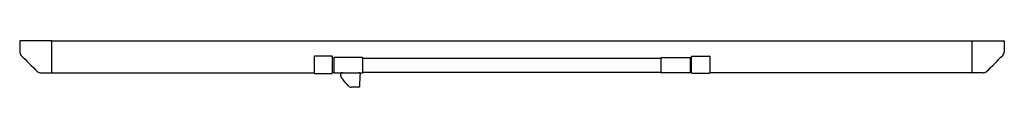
# Model space of a CAD drawing. Header units: metres. Extents: x 15.7 to 54.8, y -39.7 to 1.1.
# Tile 131 of 256: x 35.319 to 37.759, y -32.658 to -32.543. Entities that reach past the tile are written whole.
import ezdxf

# ---------------------------------------------------------------- set-up
doc = ezdxf.new("R2010")
doc.units = ezdxf.units.M
doc.header["$MEASUREMENT"] = 0
doc.layers.add('2D', color=252, linetype='Continuous')

# ---------------------------------------------------------------- blocks, each defined once
blk = doc.blocks.new('2D_QYOS_600')
for p, q in [((0, -2.7475), (0, -2.7733)), ((0.0795, -2.746), (0.0015, -2.746)), ((0.0795, -2.746), (2.3605, -2.746)), ((0.08, -2.8245), (0.08, -2.7465)), ((2.36, -2.8245), (2.36, -2.7465)), ((2.3605, -2.746), (2.4385, -2.746)), ((2.44, -2.7475), (2.44, -2.7733)), ((0.73, -2.7852), (0.73, -2.8259)), ((0.73, -2.7852), (0.73, -2.8259)), ((0.774, -2.7842), (0.731, -2.7842)), ((0.731, -2.7842), (0.731, -2.7842)), ((0.775, -2.8259), (0.775, -2.7852)), ((0.775, -2.8259), (0.775, -2.7852)), ((0.7785, -2.789), (0.775, -2.789)), ((0.7785, -2.789), (0.7785, -2.825)), ((0.8496, -2.788), (0.7795, -2.788)), ((0.8506, -2.825), (0.8506, -2.789)), ((0.8506, -2.789), (1.5894, -2.789)), ((1.5894, -2.825), (1.5894, -2.789)), ((1.5904, -2.788), (1.6605, -2.788)), ((1.6615, -2.789), (1.6615, -2.825)), ((1.665, -2.8259), (1.665, -2.7852)), ((1.665, -2.8259), (1.665, -2.7852)), ((1.666, -2.7842), (1.709, -2.7842)), ((1.709, -2.7842), (1.709, -2.7842)), ((1.71, -2.7852), (1.71, -2.8259)), ((1.71, -2.7852), (1.71, -2.8259)), ((0.0527, -2.826), (0.0785, -2.826)), ((0.0785, -2.826), (0.73, -2.8259)), ((0.731, -2.8269), (0.774, -2.8269)), ((0.731, -2.8269), (0.731, -2.8269)), ((0.7785, -2.825), (0.775, -2.825)), ((0.7795, -2.826), (0.8496, -2.826)), ((0.7958, -2.8305), (0.7956, -2.8266)), ((0.8006, -2.826), (0.7962, -2.826)), ((0.8006, -2.826), (0.8405, -2.826)), ((0.8429, -2.826), (0.8405, -2.826)), ((0.8435, -2.8266), (0.8435, -2.8304)), ((1.5894, -2.825), (0.8506, -2.825)), ((1.6605, -2.826), (1.5904, -2.826)), ((1.709, -2.8269), (1.666, -2.8269)), ((1.709, -2.8269), (1.709, -2.8269)), ((2.3615, -2.826), (1.71, -2.8259)), ((2.3873, -2.826), (2.3615, -2.826)), ((0.7958, -2.8305), (0.7958, -2.8317)), ((0.843, -2.8562), (0.8434, -2.8358)), ((0.8434, -2.8358), (0.8435, -2.8304)), ((0.84, -2.8615), (0.8219, -2.8615)), ((0.84, -2.8615), (0.8219, -2.8615)), ((0.84, -2.8615), (0.84, -2.8615)), ((0.843, -2.8581), (0.843, -2.8562)), ((0.843, -2.8586), (0.843, -2.8581))]:
    blk.add_line(p, q)
for centre, radius, start, end in [((0.0015, -2.7475), 0.0015, 90, 180), ((0.0795, -2.7465), 0.0005, 0, 90), ((2.3605, -2.7465), 0.0005, 90, 180), ((2.4385, -2.7475), 0.0015, 0, 90), ((0.012, -2.7733), 0.012, 180, 222.8785), ((0.5816, -2.2444), 0.7893, 222.8785, 227.1215), ((1.8584, -2.2444), 0.7893, 312.8785, 317.1215), ((2.428, -2.7733), 0.012, 317.1215, 0), ((0.731, -2.7852), 0.001, 90, 180), ((0.731, -2.7852), 0.001, 90, 180), ((0.774, -2.7852), 0.001, 0, 90), ((0.774, -2.7852), 0.001, 0, 90), ((0.7795, -2.789), 0.001, 90, 180), ((0.8496, -2.789), 0.001, 0, 90), ((1.5904, -2.789), 0.001, 90, 180), ((1.6605, -2.789), 0.001, 0, 90), ((1.666, -2.7852), 0.001, 90, 180), ((1.666, -2.7852), 0.001, 90, 180), ((1.709, -2.7852), 0.001, 0, 90), ((1.709, -2.7852), 0.001, 360, 90), ((0.0527, -2.814), 0.012, 227.1215, 270), ((0.0785, -2.8245), 0.0015, 270, 0), ((0.731, -2.8259), 0.001, 180, 270), ((0.731, -2.8259), 0.001, 180, 270), ((0.774, -2.8259), 0.001, 270, 0), ((0.774, -2.8259), 0.001, 270, 0), ((0.7795, -2.825), 0.001, 180, 270), ((0.7962, -2.8266), 0.0006, 90, 183), ((0.8429, -2.8266), 0.0006, 359, 90), ((0.8496, -2.825), 0.001, 270, 0), ((1.5904, -2.825), 0.001, 180, 270), ((1.6605, -2.825), 0.001, 270, 360), ((1.666, -2.8259), 0.001, 180, 270), ((1.666, -2.8259), 0.001, 180, 270), ((1.709, -2.8259), 0.001, 270, 360), ((1.709, -2.8259), 0.001, 270, 0), ((2.3615, -2.8245), 0.0015, 180, 270), ((2.3873, -2.814), 0.012, 270, 312.8785), ((0.8219, -2.8525), 0.009, 222.9581, 239.0423), ((0.8219, -2.8525), 0.009, 239.0423, 270), ((0.84, -2.8585), 0.003, 270, 359)]:
    blk.add_arc(centre, radius, start, end)
for points, knots in [([(0.7967, -2.8357), (0.7967, -2.8356), (0.7967, -2.8356), (0.7966, -2.8355), (0.7966, -2.8353), (0.7965, -2.8351), (0.7964, -2.8349), (0.7964, -2.8347), (0.7963, -2.8345), (0.7962, -2.8342), (0.7962, -2.8341), (0.7962, -2.8339), (0.7961, -2.8338), (0.7961, -2.8336), (0.7961, -2.8335), (0.796, -2.8333), (0.796, -2.8331), (0.796, -2.833), (0.7959, -2.8328), (0.7959, -2.8326), (0.7959, -2.8324), (0.7959, -2.8322), (0.7959, -2.832), (0.7959, -2.8319), (0.7958, -2.8317)], [-1, -1, -1, -1, -0.9, -0.9, -0.9, -0.7, -0.7, -0.7, -0.5, -0.5, -0.5, -0.4, -0.4, -0.4, -0.3, -0.3, -0.3, -0.2, -0.2, -0.2, -0.1, -0.1, -0.1, 0, 0, 0, 0]), ([(0.7986, -2.839), (0.7984, -2.8388), (0.7983, -2.8386), (0.7982, -2.8385), (0.798, -2.8382), (0.7978, -2.8379), (0.7977, -2.8376), (0.7975, -2.8374), (0.7974, -2.8372), (0.7973, -2.837), (0.7972, -2.8368), (0.7971, -2.8366), (0.797, -2.8364), (0.797, -2.8364), (0.797, -2.8363), (0.7969, -2.8362), (0.7969, -2.8361), (0.7968, -2.836), (0.7968, -2.8359), (0.7968, -2.8359), (0.7967, -2.8358), (0.7967, -2.8357)], [-1, -1, -1, -1, -0.9, -0.9, -0.9, -0.7, -0.7, -0.7, -0.5, -0.5, -0.5, -0.3, -0.3, -0.3, -0.2, -0.2, -0.2, -0.1, -0.1, -0.1, 0, 0, 0, 0]), ([(0.8143, -2.8576), (0.8141, -2.8573), (0.8138, -2.857), (0.8135, -2.8567), (0.8133, -2.8565), (0.8131, -2.8563), (0.813, -2.8561), (0.8128, -2.8559), (0.8126, -2.8557), (0.8125, -2.8555), (0.8118, -2.8548), (0.8111, -2.854), (0.8104, -2.8533), (0.8091, -2.8517), (0.8077, -2.8502), (0.8064, -2.8486), (0.8037, -2.8455), (0.8011, -2.8423), (0.7986, -2.839)], [-1, -1, -1, -1, -0.9375, -0.9375, -0.9375, -0.90625, -0.90625, -0.90625, -0.875, -0.875, -0.875, -0.75, -0.75, -0.75, -0.5, -0.5, -0.5, 0, 0, 0, 0]), ([(0.8155, -2.8589), (0.8155, -2.8589), (0.8155, -2.8589), (0.8155, -2.8589), (0.8155, -2.8588), (0.8155, -2.8588), (0.8155, -2.8588), (0.8154, -2.8587), (0.8153, -2.8586), (0.8152, -2.8585), (0.815, -2.8583), (0.8147, -2.858), (0.8143, -2.8576)], [-1, -1, -1, -1, -0.875, -0.875, -0.875, -0.75, -0.75, -0.75, -0.5, -0.5, -0.5, 0, 0, 0, 0]), ([(0.8156, -2.8589), (0.8156, -2.8589), (0.8156, -2.8589), (0.8156, -2.8589), (0.8156, -2.8589), (0.8156, -2.8589), (0.8156, -2.8589), (0.8156, -2.8589), (0.8156, -2.8589), (0.8155, -2.8589), (0.8155, -2.8589), (0.8155, -2.8589), (0.8155, -2.8589), (0.8155, -2.8589), (0.8155, -2.8589), (0.8155, -2.8589)], [-0.2360315, -0.2360315, -0.2360315, -0.2360315, -0.1312525, -0.1312525, -0.1312525, -0.0656263, -0.0656263, -0.0656263, -0.0328131, -0.0328131, -0.0328131, -0.0164066, -0.0164066, -0.0164066, 0, 0, 0, 0])]:
    blk.add_open_spline(points, degree=3, knots=knots)
blk.add_open_spline([(0.8219, -2.8615), (0.8219, -2.8615), (0.8219, -2.8615), (0.8219, -2.8615)], degree=3)
blk.add_open_spline([(0.8219, -2.8615), (0.8219, -2.8615), (0.8219, -2.8615), (0.8219, -2.8615)], degree=3)

msp = doc.modelspace()

# ---------------------------------------------------------------- block references
at = {"layer": '2D'}
msp.add_blockref('2D_QYOS_600', (35.3192, -29.7968), dxfattribs=at)

doc.saveas('drawing.dxf')
